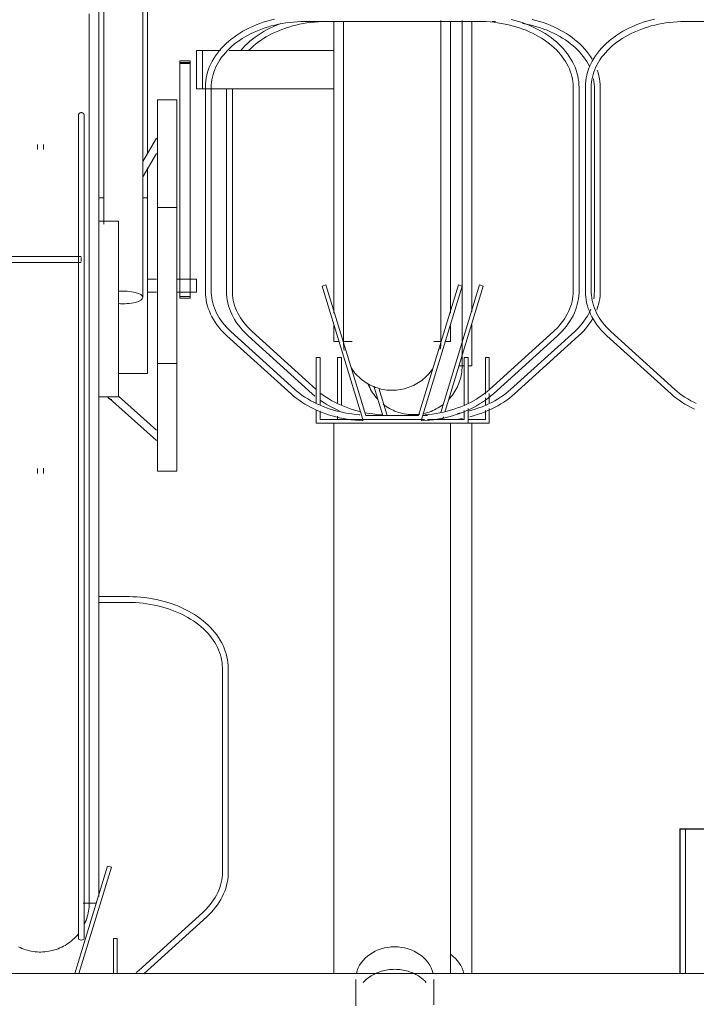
# Model space of a CAD drawing. Extents: x 50445 to 145605, y -10968 to 41989.
# Tile 208 of 256: x 94260 to 94607, y -633 to -128. Entities that reach past the tile are written whole.
import ezdxf

# ---------------------------------------------------------------- set-up
doc = ezdxf.new("R2010")
doc.units = 0
doc.header["$LTSCALE"] = 414.30304
doc.header["$MEASUREMENT"] = 0
doc.linetypes.add('gestippeld_2_', pattern=[6.35, 3.175, -3.175])
for name, color, linetype, lineweight in [('A-EQPM', 6, 'CONTINUOUS', 18), ('S-COLS', 6, 'CONTINUOUS', 18), ('S-COLS-HIDN', 5, 'gestippeld_2_', 18)]:
    doc.layers.add(name, color=color, linetype=linetype, lineweight=lineweight)

# ---------------------------------------------------------------- blocks, each defined once
blk = doc.blocks.new('97_KA_gestapelde fietsenstalling 8 fietsen 1600x1900 - Type-V117-plotview doorsnede C C  -  1 op 100')
at = {"layer": 'A-EQPM'}
for p, q in [((13237.81, -795.88), (13241.33, -795.88)), ((13303.67, -795.88), (13319.26, -795.88)), ((13312.2, -795.87), (13312.2, -944.89)), ((13322.65, -795.88), (13324.31, -795.88)), ((13186.31, -830.54), (13186.31, -934.24)), ((13189.31, -934.24), (13189.31, -830.54)), ((13375.09, -829.74), (13375.09, -934.24)), ((13378.09, -934.24), (13378.09, -829.74)), ((13316.19, -931.06), (13296.21, -996.39)), ((13298.51, -995.71), (13318.1, -931.64)), ((13318.1, -931.64), (13316.19, -931.06)), ((13312.2, -951.39), (13312.2, -972.58)), ((13197.41, -957.12), (13230.28, -986.87)), ((13232.29, -984.65), (13199.42, -954.89)), ((13364.98, -954.89), (13332.11, -984.65)), ((13334.12, -986.87), (13366.99, -957.12)), ((13245.26, -968.3), (13243.26, -968.3)), ((13243.26, -968.3), (13243.26, -991.51)), ((13245.26, -992.7), (13245.26, -968.3)), ((13321.14, -968.3), (13319.14, -968.3)), ((13319.14, -968.3), (13319.14, -987.12)), ((13321.14, -985.04), (13321.14, -968.3)), ((13305.58, -972.58), (13308.27, -972.58)), ((13310.27, -972.58), (13312.2, -972.58)), ((13261.99, -982.96), (13266.59, -998)), ((13268.68, -998), (13264.4, -984.01)), ((13230.28, -986.87), (13231.59, -988.01)), ((13319.14, -988.95), (13319.14, -992.57)), ((13321.14, -991.51), (13321.14, -986.72)), ((13321.14, -1002), (13321.14, -994.45)), ((13243.26, -998.42), (13243.26, -1000)), ((13289.45, -998), (13286.94, -998)), ((13297.2, -1000), (13297.59, -998.74)), ((13305.35, -999.9), (13307.33, -999.54)), ((13319.14, -995.42), (13319.14, -1000)), ((13319.14, -1000), (13310.27, -1000)), ((13310.27, -1002), (13321.14, -1002)), ((13312.2, -1002), (13312.2, -1284.16))]:
    blk.add_line(p, q, dxfattribs=at)
at = {"layer": 'A-EQPM', "flags": 128}
for points in [[(13214.19, -796.98), (13212.41, -797.67), (13210.65, -798.41), (13208.93, -799.21), (13207.25, -800.05), (13205.63, -800.95), (13204.05, -801.88), (13202.53, -802.87), (13201.06, -803.89), (13199.65, -804.96), (13198.3, -806.07), (13197.01, -807.22), (13195.79, -808.41), (13194.63, -809.63), (13193.58, -810.83)], [(13197.62, -810.82), (13198.74, -809.71), (13199.92, -808.64), (13201.16, -807.59), (13202.47, -806.59), (13203.83, -805.61), (13205.24, -804.68), (13206.71, -803.78), (13208.23, -802.93), (13209.8, -802.12), (13211.42, -801.35), (13213.08, -800.63), (13214.78, -799.96), (13216.51, -799.34), (13218.29, -798.76), (13220.09, -798.23), (13221.93, -797.76), (13223.79, -797.34), (13225.67, -796.97), (13227.58, -796.65), (13229.5, -796.39), (13231.43, -796.18), (13233.38, -796.03), (13235.33, -795.93), (13237.28, -795.89), (13237.81, -795.88)], [(13307.2, -972.58), (13307.2, -972.33), (13307.2, -971.6), (13307.2, -970.38), (13307.2, -968.68), (13307.2, -966.5), (13307.2, -963.84), (13307.2, -960.71), (13307.2, -957.1), (13307.2, -953.04), (13307.2, -948.51), (13307.2, -943.54), (13307.2, -938.13), (13307.2, -932.29), (13307.2, -926.02), (13307.2, -919.34), (13307.2, -912.25), (13307.2, -904.78), (13307.2, -896.92), (13307.2, -888.7), (13307.2, -880.13), (13307.2, -871.22), (13307.2, -861.98), (13307.2, -852.43), (13307.2, -842.58), (13307.2, -832.46), (13307.2, -822.07), (13307.2, -811.43), (13307.2, -800.57), (13307.2, -795.42)], [(13373.93, -815.2), (13373.07, -813.85), (13372.14, -812.52), (13371.14, -811.23), (13370.07, -809.96), (13368.93, -808.73), (13367.72, -807.54), (13366.45, -806.38), (13365.12, -805.26), (13363.72, -804.18), (13362.27, -803.14), (13360.76, -802.15), (13359.2, -801.19), (13357.59, -800.29), (13355.93, -799.43), (13354.22, -798.62), (13352.47, -797.86), (13350.68, -797.15), (13348.86, -796.5), (13346.99, -795.89), (13345.1, -795.34), (13343.18, -794.84)], [(13338.22, -796.88), (13340.1, -797.23), (13341.97, -797.64), (13343.81, -798.1), (13345.63, -798.61), (13347.41, -799.18), (13349.16, -799.79), (13350.87, -800.45), (13352.54, -801.16), (13354.16, -801.91), (13355.75, -802.71), (13357.28, -803.55), (13358.76, -804.43), (13360.2, -805.36), (13361.57, -806.32), (13362.89, -807.32), (13364.15, -808.35), (13365.35, -809.42), (13366.48, -810.52), (13367.55, -811.65), (13368.55, -812.8), (13369.49, -813.98), (13370.35, -815.18), (13371.15, -816.41), (13371.87, -817.65), (13372.53, -818.91)], [(13378.09, -829.74), (13378.04, -828.24), (13377.92, -826.75), (13377.7, -825.26), (13377.41, -823.77), (13377.03, -822.3), (13376.57, -820.85)], [(13374.68, -825.4), (13374.89, -826.73), (13375.03, -828.05), (13375.08, -829.38), (13375.09, -829.74)], [(13186.31, -934.24), (13186.35, -935.74), (13186.48, -937.23), (13186.69, -938.72), (13186.99, -940.2), (13187.37, -941.68), (13187.83, -943.13), (13188.37, -944.57), (13188.99, -946), (13189.69, -947.4), (13190.47, -948.78), (13191.33, -950.13), (13192.25, -951.45), (13193.26, -952.75), (13194.33, -954.01), (13195.47, -955.24), (13196.67, -956.44), (13197.41, -957.12)], [(13199.42, -954.89), (13198.26, -953.8), (13197.17, -952.69), (13196.15, -951.54), (13195.19, -950.37), (13194.31, -949.17), (13193.49, -947.95), (13192.74, -946.72), (13192.07, -945.46), (13191.47, -944.19), (13190.94, -942.9), (13190.48, -941.61), (13190.1, -940.3), (13189.79, -938.99), (13189.56, -937.66), (13189.41, -936.34), (13189.33, -935.01), (13189.31, -934.24)], [(13375.09, -934.24), (13375.05, -935.57), (13374.94, -936.89), (13374.75, -938.22)], [(13376.27, -943.97), (13376.77, -942.52), (13377.2, -941.06), (13377.54, -939.58), (13377.8, -938.1), (13377.98, -936.61), (13378.07, -935.11), (13378.09, -934.24)], [(13373.25, -943.44), (13372.69, -944.72), (13372.06, -945.99), (13371.35, -947.24), (13370.57, -948.47), (13369.73, -949.68), (13368.81, -950.86), (13367.83, -952.02), (13366.77, -953.16), (13365.66, -954.26), (13364.98, -954.89)], [(13366.99, -957.12), (13368.24, -955.94), (13369.42, -954.73), (13370.53, -953.49), (13371.57, -952.21), (13372.54, -950.9), (13373.44, -949.56), (13374.26, -948.2)], [(13307.2, -968.14), (13307.2, -969.97), (13307.2, -971.32), (13307.2, -972.18), (13307.2, -972.56), (13307.2, -972.58)], [(13307.2, -972.58), (13307.18, -973.58), (13307.12, -974.57), (13307.02, -975.57), (13306.88, -976.56), (13306.7, -977.54), (13306.48, -978.52), (13306.23, -979.48), (13305.93, -980.44), (13305.6, -981.38), (13305.23, -982.31), (13304.82, -983.22), (13304.37, -984.12), (13303.89, -985), (13303.38, -985.86), (13302.83, -986.69), (13302.25, -987.51), (13301.64, -988.3), (13300.99, -989.06), (13300.32, -989.8)], [(13307.2, -972.58), (13307.18, -973.58), (13307.12, -974.57), (13307.02, -975.57), (13306.88, -976.56), (13306.7, -977.54), (13306.48, -978.52), (13306.23, -979.48), (13305.93, -980.44), (13305.6, -981.38), (13305.23, -982.31), (13304.82, -983.22), (13304.37, -984.12), (13303.89, -985), (13303.38, -985.86), (13302.83, -986.69), (13302.25, -987.51), (13301.64, -988.3), (13300.99, -989.06), (13300.32, -989.8)], [(13307.2, -972.18), (13307.2, -972.56), (13307.2, -972.58)], [(13263.76, -989.46), (13263.1, -988.71), (13262.47, -987.94), (13261.88, -987.13), (13261.31, -986.31), (13260.78, -985.46), (13260.28, -984.6), (13259.82, -983.71), (13259.39, -982.81), (13259, -981.89)], [(13263.76, -989.46), (13263.1, -988.71), (13262.47, -987.94), (13261.88, -987.13), (13261.31, -986.31), (13260.78, -985.46), (13260.28, -984.6), (13259.82, -983.71), (13259.39, -982.81), (13259, -981.89)], [(13332.11, -984.65), (13330.89, -985.7), (13329.61, -986.73), (13328.27, -987.71), (13326.88, -988.66), (13325.43, -989.58), (13323.93, -990.45), (13322.39, -991.28), (13320.79, -992.06), (13319.15, -992.8), (13317.47, -993.49), (13315.74, -994.14), (13313.98, -994.74), (13312.19, -995.28), (13310.37, -995.78)], [(13254.74, -995.95), (13253.93, -995.75), (13252.1, -995.25), (13250.31, -994.7), (13248.56, -994.1), (13246.84, -993.46), (13245.16, -992.76), (13243.52, -992.02), (13241.92, -991.23), (13240.38, -990.4), (13238.88, -989.53), (13237.44, -988.61), (13236.05, -987.66), (13234.71, -986.67)], [(13311.22, -998.66), (13313.13, -998.14), (13315.01, -997.56), (13316.85, -996.93), (13318.66, -996.25), (13320.43, -995.51), (13322.16, -994.73), (13323.85, -993.9), (13325.49, -993.02), (13327.07, -992.09), (13328.61, -991.12), (13330.09, -990.1), (13331.52, -989.04), (13332.88, -987.94), (13334.12, -986.87)], [(13234.39, -990.17), (13235.87, -991.17), (13237.41, -992.14), (13239, -993.07), (13240.64, -993.94), (13242.33, -994.77), (13244.06, -995.56)], [(13285.46, -997.36), (13284.47, -997.47), (13283.47, -997.54), (13282.47, -997.57), (13281.47, -997.57), (13280.47, -997.52), (13279.47, -997.43), (13278.48, -997.3), (13277.5, -997.13), (13276.52, -996.92), (13275.55, -996.68), (13274.59, -996.39), (13273.65, -996.07), (13272.71, -995.71), (13271.8, -995.31), (13270.89, -994.87), (13270.01, -994.4), (13269.15, -993.9), (13268.31, -993.36), (13267.49, -992.79), (13266.69, -992.18)], [(13268.31, -993.36), (13267.49, -992.79), (13266.69, -992.18)], [(13274.59, -996.39), (13273.65, -996.07), (13272.71, -995.71), (13271.8, -995.31), (13270.89, -994.87), (13270.01, -994.4)], [(13297.34, -992.47), (13296.54, -993.06), (13295.71, -993.61), (13294.85, -994.14), (13293.98, -994.63), (13293.09, -995.08), (13292.18, -995.5), (13291.26, -995.88), (13290.32, -996.22), (13289.37, -996.53), (13288.4, -996.79), (13287.43, -997.02)], [(13297.34, -992.47), (13296.54, -993.06), (13295.71, -993.61), (13294.85, -994.14), (13293.98, -994.63), (13293.09, -995.08)], [(13266.5, -997.71), (13265.32, -997.64), (13263.38, -997.46), (13261.46, -997.23), (13259.54, -996.94), (13257.65, -996.6)], [(13285.46, -997.36), (13284.47, -997.47), (13283.47, -997.54), (13282.47, -997.57), (13281.47, -997.57), (13280.47, -997.52), (13279.47, -997.43), (13278.48, -997.3), (13277.5, -997.13), (13276.52, -996.92), (13275.55, -996.68)], [(13292.18, -995.5), (13291.26, -995.88), (13290.32, -996.22), (13289.37, -996.53), (13288.4, -996.79), (13287.43, -997.02)], [(13308.27, -996.28), (13306.65, -996.62), (13304.89, -996.93)]]:
    blk.add_lwpolyline(points, dxfattribs=at)
at = {"layer": 'A-EQPM'}
for centre, major_axis, ratio, start_param, end_param in [((13297.2, -999.26), (-0.07, 1.5), 0.049327, 4.187571, 4.44937), ((13288.5, -1287.25), (20, 0), 0.836145, 0.187186, 0.868195)]:
    blk.add_ellipse(centre, major_axis=major_axis, ratio=ratio, start_param=start_param, end_param=end_param, dxfattribs=at)
blk = doc.blocks.new('97_KA_gestapelde fietsenstalling 16 fietsen 1600x2900 - Type-V121-plotview doorsnede C C  -  1 op 100')
at = {"layer": 'A-EQPM'}
for p, q in [((13123.33, -630.29), (13123.33, -899.91)), ((13143.33, -937.45), (13143.33, -630.29)), ((13120.83, -638.57), (13120.83, -943.38)), ((13145.83, -863.63), (13145.83, -751.81)), ((13226.95, -795.88), (13315.72, -795.88)), ((13241.33, -945.46), (13241.33, -796.12)), ((13301.33, -796.07), (13301.33, -945.46)), ((13421.95, -795.88), (13435.83, -795.88)), ((13170.83, -810.83), (13174.05, -810.83)), ((13170.83, -830.54), (13170.83, -810.83)), ((13174.05, -810.83), (13183.24, -810.83)), ((13174.05, -830.54), (13174.05, -810.83)), ((13187.6, -810.83), (13241.33, -810.83)), ((13167.63, -816.17), (13162.41, -816.17)), ((13162.41, -817.48), (13162.41, -816.17)), ((13162.41, -816.17), (13162.41, -816.47)), ((13162.41, -816.94), (13167.63, -816.94)), ((13162.41, -927.23), (13162.41, -817.48)), ((13167.63, -817.48), (13162.41, -817.48)), ((13167.63, -816.47), (13167.63, -816.17)), ((13167.63, -816.17), (13167.63, -817.48)), ((13167.63, -817.48), (13167.63, -927.23)), ((13174.05, -830.54), (13170.83, -830.54)), ((13175.65, -830.54), (13174.05, -830.54)), ((13175.45, -829.74), (13175.45, -934.24)), ((13178.01, -830.54), (13175.88, -830.54)), ((13241.33, -830.54), (13178.24, -830.54)), ((13178.45, -934.24), (13178.45, -829.74)), ((13364.22, -829.74), (13364.22, -934.24)), ((13367.22, -934.24), (13367.22, -829.74)), ((13370.45, -829.74), (13370.45, -934.24)), ((13373.45, -934.24), (13373.45, -829.74)), ((13160.83, -836.13), (13150.83, -836.13)), ((13150.83, -931.38), (13150.83, -836.13)), ((13160.83, -836.13), (13160.83, -931.38)), ((13110.27, -852.95), (13110.27, -900.58)), ((13113.27, -900.58), (13113.27, -852.95)), ((13150.38, -855.77), (13143.33, -867.67)), ((13089.33, -859.01), (13089.33, -861.57)), ((13092.33, -861.57), (13092.33, -859.01)), ((13143.33, -875.51), (13150.38, -863.62)), ((13145.83, -886.37), (13145.83, -870.92)), ((13123.39, -886.38), (13120.83, -886.38)), ((13145.83, -886.38), (13143.33, -886.38)), ((13145.83, -886.38), (13145.83, -931.38)), ((13160.83, -891.38), (13150.83, -891.38)), ((13130.83, -898.38), (13120.83, -898.38)), ((13130.83, -898.38), (13130.83, -943.38)), ((13111.68, -916.5), (13070.88, -916.5)), ((13111.68, -916.94), (13111.68, -918)), ((13111.68, -918), (13111.68, -919.06)), ((13070.88, -919.5), (13111.68, -919.5)), ((13150.38, -928.03), (13145.83, -928.03)), ((13170.83, -928.03), (13160.83, -928.03)), ((13162.41, -937.75), (13162.41, -927.23)), ((13167.63, -927.23), (13167.63, -937.75)), ((13170.83, -928.03), (13170.83, -931.38)), ((13145.83, -931.38), (13145.83, -976.38)), ((13150.83, -1026.63), (13150.83, -931.38)), ((13160.83, -931.38), (13160.83, -1026.63)), ((13170.83, -931.38), (13170.83, -934.73)), ((13237.35, -931.06), (13235.43, -931.64)), ((13235.43, -931.64), (13256.33, -1000)), ((13257.81, -998), (13237.35, -931.06)), ((13305.32, -931.06), (13284.85, -998)), ((13286.33, -1000), (13307.23, -931.64)), ((13307.23, -931.64), (13305.32, -931.06)), ((13110.27, -936.38), (13110.27, -1266.3)), ((13113.27, -1266.3), (13113.27, -936.38)), ((13145.83, -934.73), (13150.38, -934.73)), ((13160.83, -934.73), (13170.83, -934.73)), ((13162.41, -936.98), (13162.41, -937.75)), ((13162.41, -936.98), (13167.63, -936.98)), ((13162.41, -937.75), (13167.63, -937.75)), ((13167.63, -937.75), (13167.63, -936.98)), ((13120.83, -943.38), (13120.83, -1244.78)), ((13130.83, -943.38), (13130.83, -988.38)), ((13241.33, -960.08), (13241.33, -951.8)), ((13301.33, -951.85), (13301.33, -960.08)), ((13186.54, -957.12), (13219.41, -986.87)), ((13221.43, -984.65), (13188.55, -954.89)), ((13354.11, -954.89), (13321.24, -984.65)), ((13323.25, -986.87), (13356.13, -957.12)), ((13381.54, -957.12), (13414.41, -986.87)), ((13416.43, -984.65), (13383.55, -954.89)), ((13241.33, -960.08), (13244.13, -960.08)), ((13246.22, -960.08), (13250.86, -960.08)), ((13292.67, -960.08), (13296.45, -960.08)), ((13298.54, -960.08), (13301.33, -960.08)), ((13234.39, -968.3), (13232.39, -968.3)), ((13232.39, -968.3), (13232.39, -991.51)), ((13234.39, -992.7), (13234.39, -968.3)), ((13310.27, -968.3), (13308.27, -968.3)), ((13308.27, -968.3), (13308.27, -992.57)), ((13310.27, -991.51), (13310.27, -968.3)), ((13150.83, -971.38), (13160.83, -971.38)), ((13130.83, -976.38), (13145.83, -976.38)), ((13120.83, -988.38), (13130.83, -988.38)), ((13126.22, -989.36), (13150.38, -1010.89)), ((13150.38, -1005.53), (13130.83, -988.11)), ((13310.27, -1002), (13310.27, -994.45)), ((13232.39, -995.05), (13232.39, -1002)), ((13234.39, -1000), (13234.39, -995.67)), ((13284.85, -998), (13257.81, -998)), ((13308.27, -995.42), (13308.27, -1000)), ((13232.39, -1002), (13310.27, -1002)), ((13256.33, -1000), (13234.39, -1000)), ((13241.33, -1284.38), (13241.33, -1002)), ((13256.33, -1000), (13286.33, -1000)), ((13287.88, -1000), (13286.33, -1000)), ((13308.27, -1000), (13289.52, -1000)), ((13301.33, -1002), (13301.33, -1284.16)), ((13089.33, -1025.12), (13089.33, -1027.75)), ((13092.33, -1027.75), (13092.33, -1025.02)), ((13150.83, -1026.63), (13160.83, -1026.63)), ((13135.72, -1090.88), (13120.83, -1090.88)), ((13120.83, -1093.88), (13135.72, -1093.88)), ((13184.22, -1127.74), (13184.22, -1232.24)), ((13187.22, -1232.24), (13187.22, -1127.74)), ((13125.32, -1229.06), (13108.44, -1284.26)), ((13110.53, -1284.26), (13127.23, -1229.64)), ((13127.23, -1229.64), (13125.32, -1229.06)), ((13112.83, -1248.19), (13119.47, -1248.19)), ((13174.11, -1252.89), (13141.24, -1282.65)), ((13143.89, -1284.29), (13176.13, -1255.12)), ((13130.27, -1266.3), (13128.27, -1266.3)), ((13128.27, -1266.3), (13128.27, -1284.28)), ((13130.27, -1284.28), (13130.27, -1266.3)), ((13141.24, -1282.65), (13140.02, -1283.7)), ((13542.63, -1284.15), (13002.63, -1284.15)), ((13252.63, -1287.25), (13252.63, -1298.53)), ((13292.63, -1298.53), (13292.63, -1287.25))]:
    blk.add_line(p, q, dxfattribs=at)
at = {"layer": 'A-EQPM', "flags": 128}
for points in [[(13115.83, -943.38), (13115.83, -931.19), (13115.83, -919.02), (13115.83, -906.89), (13115.83, -894.82), (13115.83, -882.82), (13115.83, -870.92), (13115.83, -859.14), (13115.83, -847.5), (13115.83, -836), (13115.83, -824.68), (13115.83, -813.55), (13115.83, -802.62), (13115.83, -791.93)], [(13210.88, -794.72), (13208.95, -795.2), (13207.04, -795.74), (13205.17, -796.33), (13203.34, -796.97), (13201.54, -797.67), (13199.78, -798.41), (13198.06, -799.21), (13196.39, -800.05), (13194.76, -800.95), (13193.19, -801.88), (13191.66, -802.87), (13190.19, -803.89), (13188.78, -804.96), (13187.43, -806.07), (13186.14, -807.22), (13184.92, -808.41), (13183.76, -809.63), (13182.67, -810.88), (13181.65, -812.17), (13180.7, -813.49), (13179.83, -814.83), (13179.03, -816.21), (13178.31, -817.6), (13177.66, -819.02), (13177.1, -820.45), (13176.62, -821.91), (13176.22, -823.37), (13175.9, -824.85), (13175.66, -826.34), (13175.51, -827.84), (13175.45, -829.34), (13175.45, -829.74)], [(13178.45, -829.74), (13178.48, -828.41), (13178.6, -827.08), (13178.78, -825.76), (13179.05, -824.44), (13179.38, -823.13), (13179.8, -821.83), (13180.28, -820.53), (13180.84, -819.25), (13181.47, -817.99), (13182.18, -816.74), (13182.96, -815.51), (13183.8, -814.3), (13184.72, -813.12), (13185.71, -811.95), (13186.76, -810.82), (13187.87, -809.71), (13189.05, -808.64), (13190.3, -807.59), (13191.6, -806.59), (13192.96, -805.61), (13194.38, -804.68), (13195.84, -803.78), (13197.37, -802.93), (13198.94, -802.12), (13200.55, -801.35), (13202.21, -800.63), (13203.91, -799.96), (13205.65, -799.34), (13207.42, -798.76), (13209.23, -798.23), (13211.06, -797.76), (13212.92, -797.34), (13214.8, -796.97), (13216.71, -796.65), (13218.63, -796.39), (13220.56, -796.18), (13222.51, -796.03), (13224.46, -795.93), (13226.42, -795.89), (13226.95, -795.88)], [(13246.33, -796.02), (13246.33, -806.72), (13246.33, -817.18), (13246.33, -827.38), (13246.33, -837.3), (13246.33, -846.93), (13246.33, -856.25), (13246.33, -865.26), (13246.33, -873.92), (13246.33, -882.24), (13246.33, -890.2), (13246.33, -897.77), (13246.33, -904.96), (13246.33, -911.76), (13246.33, -918.14), (13246.33, -924.1), (13246.33, -929.63), (13246.33, -934.72), (13246.33, -939.36), (13246.33, -943.55), (13246.33, -947.28), (13246.33, -950.54), (13246.33, -953.33), (13246.33, -955.64), (13246.33, -957.47), (13246.33, -958.82), (13246.33, -959.68), (13246.33, -960.06), (13246.33, -960.08)], [(13296.33, -960.08), (13296.33, -959.83), (13296.33, -959.1), (13296.33, -957.88), (13296.33, -956.18), (13296.33, -954), (13296.33, -951.34), (13296.33, -948.21), (13296.33, -944.6), (13296.33, -940.54), (13296.33, -936.01), (13296.33, -931.04), (13296.33, -925.63), (13296.33, -919.79), (13296.33, -913.52), (13296.33, -906.84), (13296.33, -899.75), (13296.33, -892.28), (13296.33, -884.42), (13296.33, -876.2), (13296.33, -867.63), (13296.33, -858.72), (13296.33, -849.48), (13296.33, -839.93), (13296.33, -830.08), (13296.33, -819.96), (13296.33, -809.57), (13296.33, -798.93), (13296.33, -795.38)], [(13367.22, -829.74), (13367.18, -828.24), (13367.05, -826.75), (13366.84, -825.26), (13366.54, -823.77), (13366.16, -822.3), (13365.7, -820.85), (13365.16, -819.4), (13364.54, -817.98), (13363.84, -816.58), (13363.06, -815.2), (13362.2, -813.85), (13361.28, -812.52), (13360.28, -811.23), (13359.2, -809.96), (13358.06, -808.73), (13356.86, -807.54), (13355.58, -806.38), (13354.25, -805.26), (13352.86, -804.18), (13351.4, -803.14), (13349.89, -802.15), (13348.33, -801.19), (13346.72, -800.29), (13345.06, -799.43), (13343.35, -798.62), (13341.6, -797.86), (13339.82, -797.15), (13337.99, -796.5), (13336.13, -795.89), (13334.23, -795.34), (13332.31, -794.84)], [(13315.72, -795.88), (13317.68, -795.91), (13319.63, -795.99), (13321.58, -796.13), (13323.51, -796.33), (13325.44, -796.57), (13327.35, -796.88), (13329.24, -797.23), (13331.1, -797.64), (13332.95, -798.1), (13334.76, -798.61), (13336.54, -799.18), (13338.29, -799.79), (13340, -800.45), (13341.67, -801.16), (13343.3, -801.91), (13344.88, -802.71), (13346.41, -803.55), (13347.9, -804.43), (13349.33, -805.36), (13350.7, -806.32), (13352.02, -807.32), (13353.28, -808.35), (13354.48, -809.42), (13355.61, -810.52), (13356.68, -811.65), (13357.68, -812.8), (13358.62, -813.98), (13359.49, -815.18), (13360.28, -816.41), (13361.01, -817.65), (13361.66, -818.91), (13362.24, -820.19), (13362.74, -821.48), (13363.18, -822.78), (13363.53, -824.09), (13363.82, -825.4), (13364.02, -826.73), (13364.16, -828.05), (13364.22, -829.38), (13364.22, -829.74)], [(13405.88, -794.72), (13403.95, -795.2), (13402.04, -795.74), (13400.17, -796.33), (13398.34, -796.97), (13396.54, -797.67), (13394.78, -798.41), (13393.06, -799.21), (13391.39, -800.05), (13389.76, -800.95), (13388.19, -801.88), (13386.66, -802.87), (13385.19, -803.89), (13383.78, -804.96), (13382.43, -806.07), (13381.14, -807.22), (13379.92, -808.41), (13378.76, -809.63), (13377.67, -810.88), (13376.65, -812.17), (13375.7, -813.49), (13374.83, -814.83), (13374.03, -816.21), (13373.31, -817.6), (13372.66, -819.02), (13372.1, -820.45), (13371.62, -821.91), (13371.22, -823.37), (13370.9, -824.85), (13370.66, -826.34), (13370.51, -827.84), (13370.45, -829.34), (13370.45, -829.74)], [(13373.45, -829.74), (13373.48, -828.41), (13373.6, -827.08), (13373.78, -825.76), (13374.05, -824.44), (13374.38, -823.13), (13374.8, -821.83), (13375.28, -820.53), (13375.84, -819.25), (13376.47, -817.99), (13377.18, -816.74), (13377.96, -815.51), (13378.8, -814.3), (13379.72, -813.12), (13380.71, -811.95), (13381.76, -810.82), (13382.87, -809.71), (13384.05, -808.64), (13385.3, -807.59), (13386.6, -806.59), (13387.96, -805.61), (13389.38, -804.68), (13390.84, -803.78), (13392.37, -802.93), (13393.94, -802.12), (13395.55, -801.35), (13397.21, -800.63), (13398.91, -799.96), (13400.65, -799.34), (13402.42, -798.76), (13404.23, -798.23), (13406.06, -797.76), (13407.92, -797.34), (13409.8, -796.97), (13411.71, -796.65), (13413.63, -796.39), (13415.56, -796.18), (13417.51, -796.03), (13419.46, -795.93), (13421.42, -795.89), (13421.95, -795.88)], [(13110.27, -844.17), (13110.27, -844.11), (13110.28, -844.05), (13110.28, -843.99), (13110.29, -843.93), (13110.3, -843.87), (13110.31, -843.81), (13110.33, -843.75), (13110.35, -843.69), (13110.37, -843.64), (13110.39, -843.58), (13110.41, -843.53), (13110.44, -843.47), (13110.47, -843.42), (13110.5, -843.37), (13110.53, -843.32), (13110.57, -843.27), (13110.6, -843.22), (13110.64, -843.18), (13110.68, -843.13), (13110.73, -843.09), (13110.77, -843.05), (13110.82, -843.01), (13110.86, -842.97), (13110.91, -842.94), (13110.96, -842.9), (13111.01, -842.87), (13111.06, -842.84), (13111.12, -842.81), (13111.17, -842.79), (13111.23, -842.77), (13111.28, -842.75), (13111.34, -842.73), (13111.4, -842.71), (13111.46, -842.7), (13111.52, -842.69), (13111.58, -842.68), (13111.63, -842.67), (13111.69, -842.67), (13111.75, -842.67), (13111.81, -842.67), (13111.87, -842.67), (13111.93, -842.67), (13111.99, -842.68), (13112.05, -842.69), (13112.11, -842.7), (13112.17, -842.72), (13112.23, -842.74), (13112.28, -842.76), (13112.34, -842.78), (13112.4, -842.8), (13112.45, -842.83), (13112.5, -842.86), (13112.55, -842.89), (13112.6, -842.92), (13112.65, -842.95), (13112.7, -842.99), (13112.75, -843.03), (13112.79, -843.07), (13112.84, -843.11), (13112.88, -843.15), (13112.92, -843.2), (13112.95, -843.24), (13112.99, -843.29), (13113.02, -843.34), (13113.06, -843.39), (13113.09, -843.44), (13113.11, -843.5), (13113.14, -843.55), (13113.16, -843.61), (13113.18, -843.66), (13113.2, -843.72), (13113.22, -843.78), (13113.23, -843.84), (13113.25, -843.89), (13113.26, -843.95), (13113.26, -844.01), (13113.27, -844.07), (13113.27, -844.13), (13113.27, -844.17)], [(13110.27, -845.94), (13110.27, -845.55), (13110.27, -845.22), (13110.27, -844.92), (13110.27, -844.68), (13110.27, -844.48), (13110.27, -844.33), (13110.27, -844.23), (13110.27, -844.17), (13110.27, -844.17)], [(13110.27, -844.17), (13110.27, -844.19), (13110.27, -844.26), (13110.27, -844.38), (13110.27, -844.55), (13110.27, -844.76), (13110.27, -845.02), (13110.27, -845.33), (13110.27, -845.69), (13110.27, -846.09), (13110.27, -846.53), (13110.27, -847.02), (13110.27, -847.56), (13110.27, -848.13), (13110.27, -848.75), (13110.27, -849.4), (13110.27, -850.1), (13110.27, -850.84), (13110.27, -851.61), (13110.27, -852.42), (13110.27, -852.95)], [(13113.27, -852.95), (13113.27, -852.12), (13113.27, -851.32), (13113.27, -850.56), (13113.27, -849.84), (13113.27, -849.16), (13113.27, -848.52), (13113.27, -847.92), (13113.27, -847.36), (13113.27, -846.84), (13113.27, -846.37), (13113.27, -845.94), (13113.27, -845.55), (13113.27, -845.22), (13113.27, -844.92), (13113.27, -844.68), (13113.27, -844.48), (13113.27, -844.33), (13113.27, -844.23), (13113.27, -844.17), (13113.27, -844.17)], [(13113.27, -844.17), (13113.27, -844.19), (13113.27, -844.26), (13113.27, -844.38), (13113.27, -844.55), (13113.27, -844.76), (13113.27, -845.02), (13113.27, -845.33), (13113.27, -845.69), (13113.27, -846.09), (13113.27, -846.53)], [(13110.27, -900.58), (13110.27, -901.45), (13110.27, -902.34), (13110.27, -903.27), (13110.27, -904.23), (13110.27, -905.22), (13110.27, -906.23), (13110.27, -907.27), (13110.27, -908.33), (13110.27, -909.41), (13110.27, -910.52), (13110.27, -911.64), (13110.27, -912.77), (13110.27, -913.93), (13110.27, -915.09), (13110.27, -916.26), (13110.27, -917.45), (13110.27, -918.64), (13110.27, -919.83), (13110.27, -921.03), (13110.27, -922.23), (13110.27, -923.43), (13110.27, -924.63), (13110.27, -925.82), (13110.27, -927.01), (13110.27, -928.18), (13110.27, -929.35), (13110.27, -930.51), (13110.27, -931.65), (13110.27, -932.77), (13110.27, -933.88), (13110.27, -934.97), (13110.27, -936.04), (13110.27, -936.38)], [(13113.27, -936.38), (13113.27, -935.32), (13113.27, -934.24), (13113.27, -933.13), (13113.27, -932.01), (13113.27, -930.88), (13113.27, -929.73), (13113.27, -928.56), (13113.27, -927.39), (13113.27, -926.21), (13113.27, -925.02), (13113.27, -923.82), (13113.27, -922.62), (13113.27, -921.42), (13113.27, -920.22), (13113.27, -919.03), (13113.27, -917.84), (13113.27, -916.65), (13113.27, -915.47), (13113.27, -914.3), (13113.27, -913.15), (13113.27, -912.01), (13113.27, -910.88), (13113.27, -909.77), (13113.27, -908.68), (13113.27, -907.61), (13113.27, -906.57), (13113.27, -905.55), (13113.27, -904.55), (13113.27, -903.58), (13113.27, -902.64), (13113.27, -901.74), (13113.27, -900.86), (13113.27, -900.58)], [(13175.45, -934.24), (13175.49, -935.74), (13175.62, -937.23), (13175.83, -938.72), (13176.12, -940.2), (13176.5, -941.68), (13176.96, -943.13), (13177.5, -944.57), (13178.13, -946), (13178.83, -947.4), (13179.61, -948.78), (13180.46, -950.13), (13181.39, -951.45), (13182.39, -952.75), (13183.46, -954.01), (13184.6, -955.24), (13185.81, -956.44), (13186.54, -957.12)], [(13188.55, -954.89), (13187.4, -953.8), (13186.31, -952.69), (13185.28, -951.54), (13184.33, -950.37), (13183.44, -949.17), (13182.62, -947.95), (13181.88, -946.72), (13181.2, -945.46), (13180.6, -944.19), (13180.07, -942.9), (13179.61, -941.61), (13179.23, -940.3), (13178.93, -938.99), (13178.7, -937.66), (13178.54, -936.34), (13178.46, -935.01), (13178.45, -934.24)], [(13364.22, -934.24), (13364.18, -935.57), (13364.07, -936.89), (13363.88, -938.22), (13363.62, -939.54), (13363.28, -940.85), (13362.87, -942.15), (13362.38, -943.44), (13361.82, -944.72), (13361.19, -945.99), (13360.48, -947.24), (13359.71, -948.47), (13358.86, -949.68), (13357.94, -950.86), (13356.96, -952.02), (13355.91, -953.16), (13354.79, -954.26), (13354.11, -954.89)], [(13356.13, -957.12), (13357.37, -955.94), (13358.55, -954.73), (13359.66, -953.49), (13360.7, -952.21), (13361.67, -950.9), (13362.57, -949.56), (13363.39, -948.2), (13364.14, -946.81), (13364.81, -945.4), (13365.4, -943.97), (13365.91, -942.52), (13366.33, -941.06), (13366.68, -939.58), (13366.94, -938.1), (13367.11, -936.61), (13367.2, -935.11), (13367.22, -934.24)], [(13370.45, -934.24), (13370.49, -935.74), (13370.62, -937.23), (13370.83, -938.72), (13371.12, -940.2), (13371.5, -941.68), (13371.96, -943.13), (13372.5, -944.57), (13373.13, -946), (13373.83, -947.4), (13374.61, -948.78), (13375.46, -950.13), (13376.39, -951.45), (13377.39, -952.75), (13378.46, -954.01), (13379.6, -955.24), (13380.81, -956.44), (13381.54, -957.12)], [(13383.55, -954.89), (13382.4, -953.8), (13381.31, -952.69), (13380.28, -951.54), (13379.33, -950.37), (13378.44, -949.17), (13377.62, -947.95), (13376.88, -946.72), (13376.2, -945.46), (13375.6, -944.19), (13375.07, -942.9), (13374.61, -941.61), (13374.23, -940.3), (13373.93, -938.99), (13373.7, -937.66), (13373.54, -936.34), (13373.46, -935.01), (13373.45, -934.24)], [(13115.83, -1248.19), (13115.83, -1247.94), (13115.83, -1247.21), (13115.83, -1245.99), (13115.83, -1244.29), (13115.83, -1242.11), (13115.83, -1239.45), (13115.83, -1236.31), (13115.83, -1232.71), (13115.83, -1228.65), (13115.83, -1224.12), (13115.83, -1219.15), (13115.83, -1213.74), (13115.83, -1207.9), (13115.83, -1201.63), (13115.83, -1194.95), (13115.83, -1187.86), (13115.83, -1180.39), (13115.83, -1172.53), (13115.83, -1164.31), (13115.83, -1155.74), (13115.83, -1146.83), (13115.83, -1137.59), (13115.83, -1128.04), (13115.83, -1118.19), (13115.83, -1108.07), (13115.83, -1097.68), (13115.83, -1087.04), (13115.83, -1076.18), (13115.83, -1065.1), (13115.83, -1053.83), (13115.83, -1042.38), (13115.83, -1030.77), (13115.83, -1019.02), (13115.83, -1007.16), (13115.83, -995.19), (13115.83, -983.13), (13115.83, -971.02), (13115.83, -958.85), (13115.83, -946.67), (13115.83, -943.38)], [(13246.33, -960.08), (13246.33, -959.83), (13246.33, -959.1), (13246.33, -957.88), (13246.33, -956.18), (13246.33, -954)], [(13296.33, -953.33), (13296.33, -955.64), (13296.33, -957.47), (13296.33, -958.82), (13296.33, -959.68), (13296.33, -960.06), (13296.33, -960.08)], [(13246.33, -959.68), (13246.33, -960.06), (13246.33, -960.08)], [(13246.74, -964.59), (13246.58, -963.6), (13246.46, -962.61), (13246.38, -961.61), (13246.34, -960.62), (13246.33, -960.08)], [(13296.33, -960.08), (13296.31, -961.08), (13296.25, -962.07), (13296.15, -963.07), (13296.01, -964.06)], [(13296.33, -959.68), (13296.33, -960.06), (13296.33, -960.08)], [(13291.97, -974.19), (13291.38, -975.01), (13290.77, -975.8), (13290.13, -976.56), (13289.45, -977.3), (13288.75, -978.01), (13288.02, -978.69), (13287.26, -979.34), (13286.48, -979.97), (13285.67, -980.56), (13284.84, -981.11), (13283.99, -981.64), (13283.12, -982.13), (13282.22, -982.58), (13281.32, -983), (13280.39, -983.38), (13279.45, -983.72), (13278.5, -984.03), (13277.54, -984.29), (13276.56, -984.52), (13275.58, -984.71), (13274.59, -984.86), (13273.6, -984.97), (13272.6, -985.04), (13271.6, -985.07), (13270.6, -985.07), (13269.6, -985.02), (13268.61, -984.93), (13267.62, -984.8), (13266.63, -984.63), (13265.65, -984.42), (13264.68, -984.18), (13263.72, -983.89), (13262.78, -983.57), (13261.85, -983.21), (13260.93, -982.81), (13260.03, -982.37), (13259.15, -981.9), (13258.28, -981.4), (13257.44, -980.86), (13256.62, -980.29), (13255.82, -979.68), (13255.05, -979.05), (13254.31, -978.38), (13253.59, -977.69), (13252.9, -976.96), (13252.24, -976.21), (13251.61, -975.44), (13251.01, -974.63), (13250.44, -973.81)], [(13257.44, -980.86), (13256.62, -980.29), (13255.82, -979.68), (13255.05, -979.05), (13254.31, -978.38), (13253.59, -977.69), (13252.9, -976.96), (13252.24, -976.21), (13251.61, -975.44), (13251.01, -974.63), (13250.44, -973.81)], [(13291.97, -974.19), (13291.38, -975.01), (13290.77, -975.8), (13290.13, -976.56), (13289.45, -977.3), (13288.75, -978.01), (13288.02, -978.69), (13287.26, -979.34), (13286.48, -979.97), (13285.67, -980.56), (13284.84, -981.11), (13283.99, -981.64), (13283.12, -982.13), (13282.22, -982.58)], [(13254.74, -997.66), (13254.46, -997.64), (13252.52, -997.46), (13250.59, -997.23), (13248.67, -996.94), (13246.78, -996.6), (13244.91, -996.2), (13243.06, -995.75), (13241.24, -995.25), (13239.45, -994.7), (13237.69, -994.1), (13235.97, -993.46), (13234.29, -992.76), (13232.65, -992.02), (13231.06, -991.23), (13229.51, -990.4), (13228.01, -989.53), (13226.57, -988.61), (13225.18, -987.66), (13223.85, -986.67), (13222.57, -985.64), (13221.43, -984.65)], [(13263.72, -983.89), (13262.78, -983.57), (13261.85, -983.21), (13260.93, -982.81), (13260.03, -982.37), (13259.15, -981.9)], [(13281.32, -983), (13280.39, -983.38), (13279.45, -983.72), (13278.5, -984.03), (13277.54, -984.29), (13276.56, -984.52), (13275.58, -984.71), (13274.59, -984.86), (13273.6, -984.97), (13272.6, -985.04), (13271.6, -985.07), (13270.6, -985.07), (13269.6, -985.02), (13268.61, -984.93), (13267.62, -984.8), (13266.63, -984.63), (13265.65, -984.42), (13264.68, -984.18)], [(13321.24, -984.65), (13320.02, -985.7), (13318.74, -986.73), (13317.41, -987.71), (13316.01, -988.66), (13314.57, -989.58), (13313.07, -990.45), (13311.52, -991.28), (13309.92, -992.06), (13308.28, -992.8), (13306.6, -993.49), (13304.88, -994.14), (13303.12, -994.74), (13301.33, -995.28), (13299.5, -995.78), (13297.65, -996.22), (13295.78, -996.62), (13293.88, -996.96), (13291.97, -997.24), (13290.04, -997.47), (13288.1, -997.65)], [(13427.39, -991.89), (13426.06, -991.23), (13424.51, -990.4), (13423.01, -989.53), (13421.57, -988.61), (13420.18, -987.66), (13418.85, -986.67), (13417.57, -985.64), (13416.43, -984.65)], [(13127.54, -989.86), (13126.49, -989.6), (13125.83, -989.11), (13125.44, -988.63)], [(13219.41, -986.87), (13220.72, -988.01), (13222.09, -989.1), (13223.52, -990.16), (13225, -991.17), (13226.54, -992.14), (13228.14, -993.07), (13229.78, -993.94), (13231.46, -994.77), (13233.2, -995.56), (13234.97, -996.29), (13236.78, -996.96), (13238.63, -997.59), (13240.51, -998.17), (13242.42, -998.69), (13244.35, -999.15), (13246.32, -999.56), (13248.3, -999.92), (13250.3, -1000.21), (13252.31, -1000.45), (13254.34, -1000.64), (13256.26, -1000.76)], [(13286.41, -1000.76), (13288.44, -1000.63), (13290.47, -1000.44), (13292.48, -1000.2), (13294.48, -999.9), (13296.46, -999.54), (13298.42, -999.13), (13300.36, -998.66), (13302.26, -998.14), (13304.14, -997.56), (13305.99, -996.93), (13307.8, -996.25), (13309.57, -995.51), (13311.3, -994.73), (13312.98, -993.9), (13314.62, -993.02), (13316.21, -992.09), (13317.74, -991.12), (13319.23, -990.1), (13320.65, -989.04), (13322.02, -987.94), (13323.25, -986.87)], [(13414.41, -986.87), (13415.72, -988.01), (13417.09, -989.1), (13418.52, -990.16), (13420, -991.17), (13421.54, -992.14), (13423.14, -993.07), (13424.78, -993.94), (13426.46, -994.77)], [(13187.22, -1127.74), (13187.18, -1126.24), (13187.05, -1124.75), (13186.84, -1123.26), (13186.54, -1121.77), (13186.16, -1120.3), (13185.7, -1118.85), (13185.16, -1117.4), (13184.54, -1115.98), (13183.84, -1114.58), (13183.06, -1113.2), (13182.2, -1111.85), (13181.28, -1110.52), (13180.28, -1109.23), (13179.2, -1107.96), (13178.06, -1106.73), (13176.86, -1105.54), (13175.58, -1104.38), (13174.25, -1103.26), (13172.86, -1102.18), (13171.4, -1101.14), (13169.89, -1100.15), (13168.33, -1099.19), (13166.72, -1098.29), (13165.06, -1097.43), (13163.35, -1096.62), (13161.6, -1095.86), (13159.82, -1095.15), (13157.99, -1094.5), (13156.13, -1093.89), (13154.23, -1093.34), (13152.31, -1092.84), (13150.36, -1092.4), (13148.39, -1092.01), (13146.4, -1091.68), (13144.4, -1091.41), (13142.38, -1091.19), (13140.35, -1091.03), (13138.31, -1090.93), (13136.27, -1090.89), (13135.72, -1090.88)], [(13135.72, -1093.88), (13137.68, -1093.91), (13139.63, -1093.99), (13141.58, -1094.13), (13143.51, -1094.33), (13145.44, -1094.57), (13147.35, -1094.88), (13149.24, -1095.23), (13151.1, -1095.64), (13152.95, -1096.1), (13154.76, -1096.61), (13156.54, -1097.18), (13158.29, -1097.79), (13160, -1098.45), (13161.67, -1099.16), (13163.3, -1099.91), (13164.88, -1100.71), (13166.41, -1101.55), (13167.9, -1102.43), (13169.33, -1103.36), (13170.7, -1104.32), (13172.02, -1105.32), (13173.28, -1106.35), (13174.48, -1107.42), (13175.61, -1108.52), (13176.68, -1109.65), (13177.68, -1110.8), (13178.62, -1111.98), (13179.49, -1113.18), (13180.28, -1114.41), (13181.01, -1115.65), (13181.66, -1116.91), (13182.24, -1118.19), (13182.74, -1119.48), (13183.18, -1120.78), (13183.53, -1122.09), (13183.82, -1123.4), (13184.02, -1124.73), (13184.16, -1126.05), (13184.22, -1127.38), (13184.22, -1127.74)], [(13184.22, -1232.24), (13184.18, -1233.57), (13184.07, -1234.89), (13183.88, -1236.22), (13183.62, -1237.54), (13183.28, -1238.85), (13182.87, -1240.15), (13182.38, -1241.44), (13181.82, -1242.72), (13181.19, -1243.99), (13180.48, -1245.24), (13179.71, -1246.47), (13178.86, -1247.68), (13177.94, -1248.86), (13176.96, -1250.02), (13175.91, -1251.16), (13174.79, -1252.26), (13174.11, -1252.89)], [(13176.13, -1255.12), (13177.37, -1253.94), (13178.55, -1252.73), (13179.66, -1251.49), (13180.7, -1250.21), (13181.67, -1248.9), (13182.57, -1247.56), (13183.39, -1246.2), (13184.14, -1244.81), (13184.81, -1243.4), (13185.4, -1241.97), (13185.91, -1240.52), (13186.33, -1239.06), (13186.68, -1237.58), (13186.94, -1236.1), (13187.11, -1234.61), (13187.2, -1233.11), (13187.22, -1232.24)], [(13115.83, -1241.44), (13115.83, -1243.75), (13115.83, -1245.58), (13115.83, -1246.93), (13115.83, -1247.79), (13115.83, -1248.17), (13115.83, -1248.19)], [(13115.83, -1248.19), (13115.81, -1249.18), (13115.75, -1250.18), (13115.65, -1251.18), (13115.51, -1252.17), (13115.34, -1253.15), (13115.12, -1254.13), (13114.86, -1255.09), (13114.57, -1256.05), (13114.23, -1256.99), (13113.86, -1257.92), (13113.45, -1258.83)], [(13115.83, -1248.19), (13115.81, -1249.18), (13115.75, -1250.18), (13115.65, -1251.18), (13115.51, -1252.17), (13115.34, -1253.15), (13115.12, -1254.13), (13114.86, -1255.09), (13114.57, -1256.05), (13114.23, -1256.99), (13113.86, -1257.92), (13113.45, -1258.83)], [(13115.83, -1247.79), (13115.83, -1248.17), (13115.83, -1248.19)], [(13110.27, -1263.9), (13109.63, -1264.67), (13108.96, -1265.41), (13108.25, -1266.12), (13107.52, -1266.8), (13106.76, -1267.45), (13105.98, -1268.08), (13105.17, -1268.66), (13104.34, -1269.22), (13103.49, -1269.75), (13102.62, -1270.23), (13101.73, -1270.69), (13100.82, -1271.11), (13099.89, -1271.49), (13098.95, -1271.83), (13098, -1272.14), (13097.04, -1272.4), (13096.07, -1272.63), (13095.08, -1272.82), (13094.09, -1272.97), (13093.1, -1273.08), (13092.1, -1273.15), (13091.1, -1273.18), (13090.1, -1273.17), (13089.11, -1273.13), (13088.11, -1273.04), (13087.12, -1272.91), (13086.13, -1272.74), (13085.15, -1272.53), (13084.19, -1272.28), (13083.23, -1272), (13082.28, -1271.68), (13081.35, -1271.32), (13080.43, -1270.92), (13079.53, -1270.48)], [(13110.27, -1263.9), (13109.63, -1264.67), (13108.96, -1265.41), (13108.25, -1266.12), (13107.52, -1266.8), (13106.76, -1267.45), (13105.98, -1268.08), (13105.17, -1268.66)], [(13097.04, -1272.4), (13096.07, -1272.63), (13095.08, -1272.82), (13094.09, -1272.97), (13093.1, -1273.08), (13092.1, -1273.15), (13091.1, -1273.18), (13090.1, -1273.17), (13089.11, -1273.13), (13088.11, -1273.04), (13087.12, -1272.91), (13086.13, -1272.74), (13085.15, -1272.53), (13084.19, -1272.28), (13083.23, -1272), (13082.28, -1271.68), (13081.35, -1271.32), (13080.81, -1271.08)], [(13102.62, -1270.23), (13101.73, -1270.69), (13100.82, -1271.11), (13099.89, -1271.49), (13098.95, -1271.83)], [(13252.63, -1298.53), (13252.63, -1299.23), (13252.63, -1299.97), (13252.63, -1300.75)], [(13292.63, -1300.29), (13292.63, -1299.54), (13292.63, -1298.82), (13292.63, -1298.53)]]:
    blk.add_lwpolyline(points, dxfattribs=at)
at = {"layer": 'A-EQPM'}
for centre, major_axis, ratio, start_param, end_param in [((13133.33, -937.45), (10, 0), 0.325568, 0, 1.823675), ((13133.33, -937.45), (10, 0), 0.325568, 4.45951, 6.283185), ((13127.54, -987.86), (0, 2), 0.996917, 1.832596, 2.617994), ((13256.33, -999.26), (0.07, 1.5), 0.049327, 1.833815, 2.357414), ((13286.33, -999.26), (-0.07, 1.5), 0.049327, 3.925771, 4.44937), ((13256.33, -999.26), (0.07, 1.5), 0.049327, 2.357414, 3.141593), ((13256.33, -999.26), (0.07, 1.5), 0.049327, 3.142812, 4.19001), ((13286.33, -999.26), (-0.07, 1.5), 0.049327, 2.093176, 3.140373), ((13286.33, -999.26), (-0.07, 1.5), 0.049327, 3.141593, 3.925771), ((13111.77, -1266.3), (1.5, 0), 0.486102, 3.141593, 6.283185), ((13272.63, -1287.25), (20, 0), 0.836145, 1.570796, 2.954407), ((13272.63, -1287.25), (20, 0), 0.836145, 0.187186, 1.570796)]:
    blk.add_ellipse(centre, major_axis=major_axis, ratio=ratio, start_param=start_param, end_param=end_param, dxfattribs=at)
for points, knots in [([(13256.52, -1288.78), (13257.46, -1287.72), (13260.17, -1285.34), (13265.65, -1282.73), (13270.31, -1282.05), (13272.63, -1282.05)], [0.7019274, 0.7019274, 0.7019274, 0.7019274, 0.7777778, 0.8888889, 1, 1, 1, 1]), ([(13272.63, -1282.05), (13274.96, -1282.05), (13279.61, -1282.73), (13285.11, -1285.35), (13287.81, -1287.72), (13288.75, -1288.78)], [0, 0, 0, 0, 0.1111111, 0.2222222, 0.2980256, 0.2980256, 0.2980256, 0.2980256])]:
    blk.add_open_spline(points, degree=3, knots=knots, dxfattribs=at)
at = {"layer": 'S-COLS', "lineweight": 25}
for p, q in [((13418.93, -1210), (13418.93, -1284.16)), ((13418.93, -1210), (13424.93, -1210)), ((13424.93, -1210), (13502.93, -1210))]:
    blk.add_line(p, q, dxfattribs=at)
at = {"layer": 'S-COLS-HIDN'}
blk.add_line((13421.93, -1284.16), (13421.93, -1210), dxfattribs=at)

msp = doc.modelspace()

# ---------------------------------------------------------------- block references
at = {"layer": 'A-EQPM'}
for name in ['97_KA_gestapelde fietsenstalling 16 fietsen 1600x2900 - Type-V121-plotview doorsnede C C  -  1 op 100', '97_KA_gestapelde fietsenstalling 8 fietsen 1600x1900 - Type-V117-plotview doorsnede C C  -  1 op 100']:
    msp.add_blockref(name, (81179.52, 667.18), dxfattribs=at)

doc.saveas('drawing.dxf')
